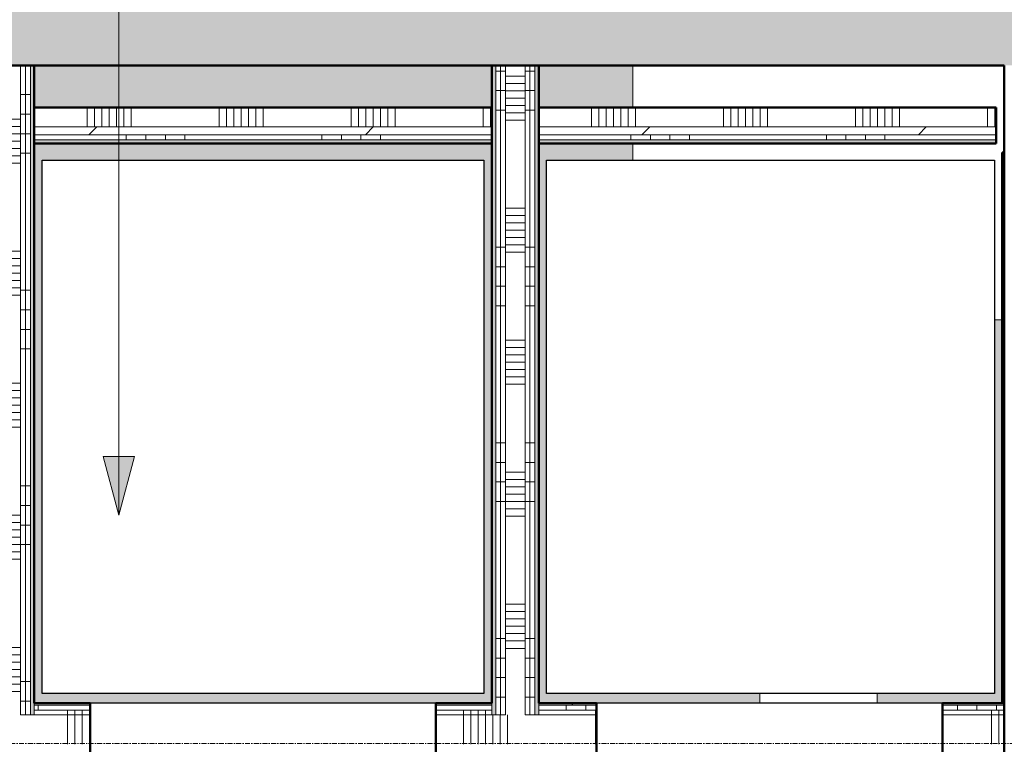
# Model space of a CAD drawing. Header units: millimetres. Extents: x 3625 to 132892, y -52547 to 67182.
# Tile 167 of 256: x 63358 to 65875, y 19326 to 21178. Entities that reach past the tile are written whole.
import ezdxf

# ---------------------------------------------------------------- set-up
doc = ezdxf.new("R2010")
doc.units = ezdxf.units.MM
doc.linetypes.add('stramien', pattern=[22.225, 12.7, -3.175, 3.175, -3.175])
for name, color, linetype, lineweight in [('A-CLNG-IDEN', 6, 'Continuous', 18), ('A-CLNG-SUSP', 5, 'Continuous', 25), ('A-FLOR-OTLN', 6, 'Continuous', 18), ('A-FLOR-PATT', 8, 'Continuous', 18), ('A-WALL', 2, 'Continuous', 25), ('A-WALL-PATT', 2, 'Continuous', 50), ('I-WALL', 2, 'Continuous', 25), ('S-GRID', 1, 'Continuous', 18)]:
    doc.layers.add(name, color=color, linetype=linetype, lineweight=lineweight)
pattern_1 = [(90, (64604.83, 19211.2), (337.5, -2e-12), []), (90, (64586.08, 19211.2), (337.5, -2e-12), []), (90, (64567.33, 19211.2), (337.5, -2e-12), []), (90, (64548.58, 19211.2), (337.5, -2e-12), []), (90, (64529.83, 19211.2), (337.5, -2e-12), []), (90, (64511.08, 19211.2), (337.5, -2e-12), []), (90, (64492.33, 19211.2), (337.5, -2e-12), [])]
pattern_2 = [(3e-13, (64564.83, 20446.2), (3e-12, -500), []), (3e-13, (64564.83, 20496.2), (3e-12, -500), []), (3e-13, (64564.83, 20546.2), (3e-12, -500), []), (3e-13, (64564.83, 20596.2), (3e-12, -500), [])]
pattern_3 = [(2e-13, (63274.83, 20336.2), (1e-12, -500), []), (2e-13, (63274.83, 20386.2), (1e-12, -500), []), (2e-13, (63274.83, 20436.2), (1e-12, -500), []), (2e-13, (63274.83, 20486.2), (1e-12, -500), [])]
pattern_4 = [(45, (28508.64, 0), (-353.5534, 353.5534), [])]

# ---------------------------------------------------------------- blocks, each defined once
blk = doc.blocks.new('3073_04 constructie_abt_export 08-11-2012_rvt-1-Plotview plafond begane grond - 1 op 100')
at = {"layer": 'A-FLOR-PATT'}
h = blk.add_hatch(color=254, dxfattribs=at)
h.paths.add_polyline_path([(52810.5, 2688.2), (53906.6, 2688.2), (53906.6, 2938.2), (54166.6, 2938.2), (54166.1, 4551.5), (53806.6, 4551.5), (53806.6, 4771.9), (54166.6, 4771.9), (54166.1, 6384.9), (53806.6, 6384.9), (53806.6, 6605.2), (54166.6, 6605.2), (54166.1, 8218.2), (53806.6, 8218.2), (53806.6, 8438.5), (54166.6, 8438.5), (54166.1, 10051.5), (53806.6, 10051.5), (53806.6, 10271.9), (54166.6, 10271.9), (54166.1, 11884.9), (53806.6, 11884.9), (53806.6, 12105.2), (54166.6, 12105.2), (54166.1, 13718.2), (53806.6, 13718.2), (53806.6, 13938.5), (54166.6, 13938.5), (54166.1, 15551.5), (53806.6, 15551.5), (53806.6, 15771.9), (54166.6, 15771.9), (54166.1, 17384.9), (53488.9, 17384.9), (53488.9, 10209.2), (53771.6, 10209.2), (53771.6, 10114.2), (53488.9, 10114.2), (53488.9, 6542.5), (53761.6, 6542.5), (53761.6, 6447.5), (53488.9, 6447.5), (53488.9, 3178.2), (50397.1, 3178.2), (50397.1, 3048.5), (50302.1, 3048.5), (50302.1, 3178.2), (38044.6, 3178.2), (38044.6, 13301.2), (43540.4, 13301.2), (43540.4, 13780.7), (43293.6, 13780.7), (43293.6, 13875.7), (43540.4, 13875.7), (43540.4, 14355.2), (43091.6, 14355.2), (43091.6, 14455.2), (43093.3, 14455.2), (43093.3, 17393.2), (43716.6, 17393.2), (43716.6, 17395.2), (38247.1, 17395.2), (38247.1, 17393.2), (42946.6, 17393.2), (42946.6, 17389.9), (43086.6, 17389.9), (43086.6, 14095.2), (43091.6, 14095.2), (43091.6, 14105.2), (43293.6, 14105.2), (43293.6, 14095.2), (43283.6, 14095.2), (43283.6, 13561.2), (43293.6, 13561.2), (43293.6, 13551.2), (38047.1, 13551.2), (38047.1, 17395.2), (37616.6, 17395.2), (37616.6, 17322.2), (37766.6, 17322.2), (37766.6, 2928.2), (37626.9, 2927.8), (37626.9, 2688.2), (39240.3, 2688.2), (39240.3, 3038.5), (39460.3, 3038.5), (39460.3, 2688.2), (41073.6, 2688.2), (41073.6, 3038.5), (41293.6, 3038.5), (41293.6, 2688.2), (42906.9, 2688.2), (42906.9, 3038.5), (43126.9, 3038.5), (43126.9, 2688.2), (44740.3, 2688.2), (44740.3, 3038.5), (44960.3, 3038.5), (44960.3, 2688.2), (46573.6, 2688.2), (46573.6, 3038.5), (46793.6, 3038.5), (46793.6, 2688.2), (48406.9, 2688.2), (48406.9, 3038.5), (48626.9, 3038.5), (48626.9, 2688.2), (50249.6, 2688.2), (50249.6, 3028.2), (50449.6, 3028.2), (50449.6, 2688.2), (52073.2, 2688.2), (52073.6, 3038.5), (52293.2, 3038.5), (52293.6, 2688.2), (52444.7, 2688.2)], flags=0)
h.paths.add_polyline_path([(53916.6, 2688.2), (53916.6, 2688.2), (53916.6, 2846.2)], flags=0)
h.paths.add_polyline_path([(52083.6, 2688.2), (52083.6, 3028.2), (52083.2, 3028.5), (52083.2, 2688.2)], flags=0)
h.paths.add_polyline_path([(48616.9, 2688.2), (48616.6, 3028.5), (48616.6, 3028.1), (48616.6, 2688.2)], flags=0)
h.paths.add_polyline_path([(43116.6, 2688.2), (43116.9, 2688.2), (43116.6, 3028.5), (43116.6, 3028.1), (43116.6, 2828.8)], flags=0)
h.paths.add_polyline_path([(44949.6, 2688.2), (44950.3, 2688.2), (44949.6, 3028.5), (44949.6, 3027.8), (44949.6, 2829.1)], flags=0)
h.paths.add_polyline_path([(39450.3, 2688.2), (39449.6, 3028.5), (39449.6, 3027.8), (39449.6, 2688.2)], flags=0)
h.paths.add_polyline_path([(37726.6, 6384.9), (37726.6, 6605.2), (37616.6, 6605.2), (37616.6, 6595.2), (37716.6, 6595.2), (37716.6, 6395.2), (37616.6, 6395.2), (37616.6, 6384.9), (37716.6, 6384.9)], flags=0)
h.paths.add_polyline_path([(48783.6, 7801.2), (49044.5, 7801.2), (49044.5, 8855.2), (47988.8, 8855.2), (47988.8, 7801.2), (48778.8, 7801.2)], flags=0)
h.paths.add_polyline_path([(43283.6, 7801.2), (43544, 7801.2), (43544, 8855.2), (42488.8, 8855.2), (42488.8, 7801.2), (42749.6, 7801.2)], flags=0)
h.paths.add_polyline_path([(48239.6, 8051.2), (48239.6, 8605.2), (48793.6, 8605.2), (48793.6, 8051.2), (48244.1, 8051.2)], flags=0)
h.paths.add_polyline_path([(42749.6, 8061.2), (42749.6, 8595.2), (43283.6, 8595.2), (43283.6, 8061.2)], flags=0)
h.paths.add_polyline_path([(52710.5, 10211.8), (52713, 10211.8), (52713, 13224), (52710.5, 13224), (52710.5, 10304.2)], flags=0)
h.paths.add_polyline_path([(52810.5, 10211.8), (52810.5, 13224), (52808, 13224), (52808, 10211.8)], flags=0)
h.paths.add_polyline_path([(54166.6, 11894.9), (54166.6, 11895.2), (53966.3, 11894.9)], flags=0)
h.paths.add_polyline_path([(48733.4, 13301.2), (49044, 13301.2), (49044, 14355.2), (48564.1, 14355.2), (48564.1, 14105.2), (48793.6, 14105.2), (48793.6, 13551.2), (48239.6, 13551.2), (48239.6, 13780.7), (47992, 13780.7), (47992, 13301.2), (48249.6, 13301.2)], flags=0)
h.paths.add_polyline_path([(38597.8, 13661.2), (42739.6, 13661.2), (42739.6, 14105.2), (42936.6, 14105.2), (42936.6, 14095.2), (42946.6, 14095.2), (42946.6, 15180.7), (38597.8, 15180.7), (38597.8, 14228.6)], flags=0)
h.paths.add_polyline_path([(38487.8, 13661.2), (38487.8, 15320.7), (38247.1, 15320.7), (38247.1, 13661.2)], flags=0)
h.paths.add_polyline_path([(45815.6, 13778.1), (45814.5, 13780.7), (45715.6, 13780.7), (45715.6, 13778.1)], flags=0)
h.paths.add_polyline_path([(40916.6, 13828.2), (40516.6, 13828.2), (40516.6, 14978.2), (40916.6, 14978.2), (40916.6, 14228.6)], flags=0)
h.paths.add_polyline_path([(48204.6, 13875.7), (48239.6, 13875.7), (48239.6, 14105.2), (48469.1, 14105.2), (48469.1, 14355.2), (47992, 14355.2), (47992, 13875.7), (48174.6, 13875.7)], flags=0)
h.paths.add_polyline_path([(45715.6, 13875.7), (45718.1, 13875.7), (45718.1, 13878.4), (45715.6, 13878.4)], flags=0)
h.paths.add_polyline_path([(45813.1, 15611.4), (45815.6, 15611.4), (45815.6, 17384.9), (45718.1, 17384.9), (45718.1, 17344.9), (45813.1, 17344.9), (45813.1, 15641.2)], flags=0)
h.paths.add_polyline_path([(45718.1, 15612), (45718.1, 15711.7), (45715.6, 15711.7), (45715.6, 15612)], flags=0)
h.paths.add_polyline_path([(37716.6, 15761.2), (37716.6, 15761.9), (37715.9, 15761.2)], flags=0)
h.paths.add_polyline_path([(38042.1, 17384.9), (37766.6, 17384.9), (37767.5, 17394.9), (38042.1, 17394.9)], flags=0)
h.paths.add_polyline_path([(43726.6, 17544.9), (46633.3, 17544.9), (46633.3, 17553.2), (43726.6, 17553.2), (43726.6, 17603.2), (43116.6, 17603.2), (43116.6, 17595.2), (43716.6, 17595.2), (43716.6, 17544.9)], flags=0)
h.paths.add_polyline_path([(53488.9, 17544.9), (53806.6, 17544.9), (53806.6, 17605.2), (54166.6, 17605.2), (54166.1, 19218.2), (53806.6, 19218.2), (53806.6, 19248.2), (53488.9, 19248.2), (53488.9, 17601.2)], flags=0)
h.paths.add_polyline_path([(32417.3, 17595.2), (32417.3, 19211.2), (32116.6, 19211.2), (32116.6, 17595.2), (32342.2, 17595.2)], flags=0)
h.paths.add_polyline_path([(41766.6, 17705.2), (41766.6, 17715.2), (41616.6, 17715.2), (41616.6, 17705.2), (41636.9, 17705.2)], flags=0)
h.paths.add_polyline_path([(41566.6, 17908.2), (41566.1, 19064.9), (41563.1, 19067.4), (41544.6, 19067.8), (41544.6, 19078.2), (41416.6, 19078.2), (41416.6, 17908.2)], flags=0)
h.paths.add_polyline_path([(54001.3, 18172.7), (54000.1, 18172.7), (54001.2, 18476.7), (54073.1, 18476.7), (54072, 18172.7), (54001.4, 18172.7)], flags=0)
h.paths.add_polyline_path([(47989.6, 18801.2), (49044.5, 18801.2), (49044.5, 19248.2), (48793.6, 19248.2), (48793.6, 19051.2), (48239.6, 19052), (48239.6, 19248.2), (47988.8, 19248.2), (47988.8, 18801.2)], flags=0)
h.paths.add_polyline_path([(42729.6, 19041.2), (42916.6, 19041.2), (42916.6, 19051.2), (42739.6, 19051.2), (42739.6, 19605.2), (42916.6, 19605.2), (42916.6, 19615.2), (42729.6, 19615.2), (42729.6, 19051.2)], flags=0)
h.paths.add_polyline_path([(43256.7, 19041.2), (43303.6, 19041.2), (43303.6, 19191.2), (46155.6, 19191.2), (46155.6, 19211.2), (43303.6, 19211.2), (43303.6, 19615.2), (43129.6, 19615.2), (43129.6, 21051.2), (43119.6, 21051.2), (43119.6, 19605.2), (43293.6, 19605.2), (43293.6, 19051.2), (43116.6, 19051.2), (43116.6, 19041.2)], flags=0)
h.paths.add_polyline_path([(24573.6, 19178.2), (24583.6, 19178.2), (24583.6, 19424.2), (24573.6, 19424.2), (24573.6, 19287.4)], flags=0)
h.paths.add_polyline_path([(26616.6, 19178.2), (26616.9, 19178.2), (26616.6, 19178.5)], flags=0)
h.paths.add_polyline_path([(19080.8, 19178.2), (19083.6, 19178.2), (19083.3, 19424.2), (19080.8, 19424.2), (19080.8, 19287.4)], flags=0)
h.paths.add_polyline_path([(13793.6, 19178.2), (13793.6, 19424.2), (13783.6, 19424.2), (13783.6, 19178.2)], flags=0)
h.paths.add_polyline_path([(24793.6, 19178.2), (24793.6, 19424.2), (24783.6, 19424.2), (24783.6, 19178.2)], flags=0)
h.paths.add_polyline_path([(6449.6, 19178.2), (6449.9, 19178.2), (6449.6, 19178.5)], flags=0)
h.paths.add_polyline_path([(15416.6, 19178.2), (15416.6, 19178.2), (15416.6, 19287.4)], flags=0)
h.paths.add_polyline_path([(13573.3, 19178.2), (13583.6, 19178.2), (13583.6, 19528.2), (13783.3, 19528.3), (13783.3, 19538.2), (13583.3, 19538.2), (13583.3, 19424.2), (13573.3, 19424.2), (13573.3, 19287.4)], flags=0)
h.paths.add_polyline_path([(31906.6, 19178.2), (31916.6, 19178.2), (31916.6, 21106.2), (31906.6, 21106.2), (31906.6, 19184.1)], flags=0)
h.paths.add_polyline_path([(9916.6, 19178.2), (9916.6, 19178.2), (9916.6, 19287.4)], flags=0)
h.paths.add_polyline_path([(11949.6, 19178.2), (11949.9, 19178.2), (11949.6, 19178.5)], flags=0)
h.paths.add_polyline_path([(37366.2, 19211.2), (37366.6, 19211.2), (37366.2, 19216.2)], flags=0)
h.paths.add_polyline_path([(46315.6, 19408.2), (46320.6, 19408.2), (46320.6, 23791.2), (46315.6, 23791.2), (46315.6, 19460.8)], flags=0)
h.paths.add_polyline_path([(46305.6, 19248.2), (46315.6, 19248.2), (46315.6, 19408.2), (46305.6, 19408.2), (46305.6, 19258.2)], flags=0)
h.paths.add_polyline_path([(53806.6, 19408.2), (53806.6, 19438.5), (54166.6, 19438.5), (54166.1, 21051.5), (53806.6, 21051.5), (53806.6, 21271.9), (54166.6, 21271.9), (54166.1, 22884.9), (53806.6, 22884.9), (53806.6, 23105.2), (54166.6, 23105.2), (54166.1, 24718.2), (53806.6, 24718.2), (53806.6, 24938.5), (54166.6, 24938.5), (54166.1, 26551.5), (53806.6, 26551.5), (53806.6, 26614.2), (53488.9, 26614.2), (53488.9, 19408.2), (53681.7, 19408.2)], flags=0)
h.paths.add_polyline_path([(49044.5, 19408.2), (49044.5, 19855.2), (47988.8, 19855.2), (47988.8, 19408.2), (48239.6, 19408.2), (48239.6, 19605.2), (48793.6, 19604.2), (48793.6, 19408.2)], flags=0)
h.paths.add_polyline_path([(37341.2, 19431.2), (37361.2, 19431.2), (37361.2, 20411.2), (37341.2, 20411.2), (37341.2, 19456.2), (37041.6, 19456.2), (37041.6, 19431.2), (37208.2, 19431.2)], flags=0)
h.paths.add_polyline_path([(36324.2, 19431.2), (36741.6, 19431.2), (36741.6, 19456.2), (36196.2, 19456.2), (36196.2, 20819.2), (36416.6, 20819.2), (36416.6, 20861.2), (36176.2, 20861.2), (36176.2, 19431.2), (36196.2, 19431.2)], flags=0)
h.paths.add_polyline_path([(36056.2, 19431.2), (36056.2, 20861.2), (34886.2, 20861.2), (34886.2, 19431.2), (36053.4, 19431.2)], flags=0)
h.paths.add_polyline_path([(34741.2, 19431.2), (34766.2, 19431.2), (34766.2, 21056.2), (32292.8, 21056.2), (32292.8, 19431.2), (34507.1, 19431.2)], flags=0)
h.paths.add_polyline_path([(32200.3, 19431.2), (32200.3, 21061.2), (32116.6, 21061.2), (32116.6, 19431.2)], flags=0)
h.paths.add_polyline_path([(33888.6, 19456.2), (33528.5, 19456.2), (33528.5, 20244.7), (34741.2, 20244.7), (34741.2, 19456.2), (34301.2, 19456.2)], flags=0)
h.paths.add_polyline_path([(35125.6, 19456.2), (34906.2, 19456.2), (34906.2, 20819.2), (36036.2, 20819.2), (36036.2, 19456.2), (35706.8, 19456.2)], flags=0)
h.paths.add_polyline_path([(32311.2, 19456.2), (32311.2, 20244.7), (33523.8, 20244.7), (33523.8, 19456.2), (32651.5, 19456.2)], flags=0)
h.paths.add_polyline_path([(24583.6, 19528.2), (24783.5, 19528.2), (24783.5, 19538.2), (24583.6, 19538.2), (24583.6, 19537)], flags=0)
h.paths.add_polyline_path([(4376.6, 19528.2), (4626.6, 19528.2), (4627.5, 19578.2), (28267.5, 19578.2), (28267.5, 23791.2), (28263.3, 23791.2), (28263.3, 21111.6), (27821.9, 21111.6), (27821.9, 19698.2), (5044.6, 19698.2), (5044.6, 35438.2), (9969.1, 35438.2), (9969.1, 35618.2), (9906.6, 35618.2), (9906.6, 35968.2), (8293.3, 35968.2), (8293.3, 35618.2), (8073.3, 35618.2), (8073.3, 35968.2), (6459.9, 35968.2), (6459.9, 35618.2), (6239.9, 35618.2), (6239.9, 35968.2), (4616.6, 35968.2), (4616.6, 35728.2), (4376.6, 35728.2), (4376.6, 34104.9), (4726.6, 34104.9), (4726.6, 33884.9), (4376.6, 33884.8), (4376.6, 32271.5), (4726.6, 32271.5), (4726.6, 32051.5), (4376.6, 32051.5), (4376.6, 30438.2), (4726.6, 30438.2), (4726.6, 30218.2), (4376.6, 30218.2), (4376.6, 28604.9), (4726.6, 28604.9), (4726.6, 28384.9), (4376.6, 28384.8), (4376.6, 26771.5), (4726.6, 26771.5), (4726.6, 26551.5), (4376.6, 26551.5), (4376.6, 24938.2), (4726.6, 24938.2), (4726.6, 24718.2), (4376.6, 24718.2), (4376.6, 23104.9), (4726.6, 23104.9), (4726.6, 22884.9), (4376.6, 22884.8), (4376.6, 21271.5), (4726.6, 21271.5), (4726.6, 21051.5), (4376.6, 21051.5), (4376.6, 19709)], flags=0)
h.paths.add_polyline_path([(41416.6, 19578.2), (41566.6, 19578.2), (41565.5, 20734.4), (41416.6, 20734.4), (41416.6, 19709)], flags=0)
h.paths.add_polyline_path([(34741.2, 20247.7), (33528.5, 20247.7), (33528.5, 21036.2), (34741.2, 21036.2), (34741.2, 20422.5)], flags=0)
h.paths.add_polyline_path([(32970.4, 20247.7), (32311.2, 20247.7), (32311.2, 21036.2), (33523.8, 21036.2), (33523.8, 20247.7)], flags=0)
h.paths.add_polyline_path([(36176.2, 20953.7), (36416.6, 20953.7), (36416.6, 21061.2), (36176.2, 21061.2), (36176.2, 20973.7)], flags=0)
h.paths.add_polyline_path([(36056.2, 20953.7), (36056.2, 21061.2), (34886.2, 21061.2), (34886.2, 20953.7), (36036.2, 20953.7)], flags=0)
h.paths.add_polyline_path([(46165.6, 21061.2), (46165.6, 21066.2), (43716.6, 21066.2), (43716.6, 21061.2), (46165.4, 21061.2)], flags=0)
h.paths.add_polyline_path([(31626.6, 21116.2), (31636.6, 21116.2), (31636.6, 21588.8), (31629.6, 21588.8), (31629.6, 23252.8), (31636.6, 23252.8), (31636.6, 23681.2), (31626.6, 23681.2), (31626.6, 21586)], flags=0)
h.paths.add_polyline_path([(45022.2, 21206.2), (46100.6, 21206.2), (46100.6, 21211.2), (43716.6, 21211.2), (43716.6, 21206.2), (43891.6, 21206.2)], flags=0)
h.paths.add_polyline_path([(31757.2, 21216.2), (31916.6, 21216.2), (31916.6, 23681.2), (31736.6, 23681.2), (31736.6, 23252.8), (31743.6, 23252.8), (31743.6, 21588.8), (31736.6, 21588.8), (31736.6, 21216.2), (31743.6, 21216.2)], flags=0)
h.paths.add_polyline_path([(33096.6, 21261.2), (33096.6, 23581.2), (32116.6, 23581.2), (32116.6, 21261.2), (32651.5, 21261.2)], flags=0)
h.paths.add_polyline_path([(54166.6, 22894.9), (54166.6, 22895.2), (53966.3, 22894.9)], flags=0)
h.paths.add_polyline_path([(43785.1, 23631.2), (46100.6, 23631.2), (46100.6, 23641.2), (43716.6, 23641.2), (43716.6, 23631.2)], flags=0)
h.paths.add_polyline_path([(32544.6, 24301.2), (32543.6, 25355.2), (31488.9, 25355.2), (31488.9, 24301.2), (32032.9, 24301.2)], flags=0)
h.paths.add_polyline_path([(26466.1, 24301.2), (27044.5, 24301.2), (27044.5, 25355.2), (26564.1, 25355.2), (26564.1, 25105.2), (26793.6, 25105.2), (26793.6, 24551.2), (26239.6, 24551.2), (26239.6, 25105.2), (26469.1, 25105.2), (26469.1, 25355.2), (25988.8, 25355.2), (25988.8, 24875.4), (26204.6, 24875.4), (26204.6, 24780.4), (25988.8, 24780.4), (25988.8, 24301.2)], flags=0)
h.paths.add_polyline_path([(21544.5, 24301.2), (21544.5, 25355.2), (20490.4, 25354.4), (20490.4, 24301.2), (21517.8, 24301.2)], flags=0)
h.paths.add_polyline_path([(14989, 24301.2), (16044.7, 24301.2), (16044.7, 25355.2), (14989, 25355.2), (14989, 24346.3)], flags=0)
h.paths.add_polyline_path([(10544.5, 24301.2), (10544.5, 25355.2), (9488.8, 25355.2), (9488.8, 24301.2)], flags=0)
h.paths.add_polyline_path([(42548.1, 24301.2), (43544.6, 24301.2), (43544.6, 25355.2), (42488.9, 25355.2), (42488.9, 24301.2)], flags=0)
h.paths.add_polyline_path([(38044.6, 24301.2), (38044.6, 25355.2), (36988.9, 25355.2), (36988.9, 24301.2), (37599.8, 24301.2)], flags=0)
h.paths.add_polyline_path([(47988.8, 24301.2), (49044.5, 24301.2), (49044.5, 25355.2), (47988.8, 25355.2), (47988.8, 24346.3)], flags=0)
h.paths.add_polyline_path([(48733.4, 24551.2), (48239.6, 24551.2), (48239.6, 25105.2), (48793.6, 25105.2), (48793.6, 24551.2), (48756.2, 24551.2)], flags=0)
h.paths.add_polyline_path([(43283.4, 24551.2), (42739.6, 24551.2), (42739.6, 25105.2), (43293.6, 25105.2), (43293.6, 24551.2), (43283.6, 24551.2)], flags=0)
h.paths.add_polyline_path([(37783.6, 24551.2), (37239.6, 24551.2), (37239.6, 25105.2), (37793.6, 25105.2), (37793.6, 24551.2), (37788.7, 24551.2)], flags=0)
h.paths.add_polyline_path([(31749.6, 24551.2), (31739.6, 24551.2), (31739.6, 25105.2), (32293.6, 25105.2), (32293.6, 24551.2), (32283.4, 24551.2)], flags=0)
h.paths.add_polyline_path([(20757.3, 24551.2), (20739.6, 24551.2), (20739.6, 25105.2), (21293.6, 25105.2), (21293.6, 24551.2), (20779.1, 24551.2)], flags=0)
h.paths.add_polyline_path([(15249.6, 24551.2), (15239.6, 24551.2), (15239.6, 25105.2), (15793.6, 25105.2), (15793.6, 24551.2), (15466.6, 24551.2)], flags=0)
h.paths.add_polyline_path([(9739.6, 24551.2), (9739.6, 25105.2), (10293.6, 25104.2), (10293.6, 24551.2), (9749.6, 24551.2)], flags=0)
h.paths.add_polyline_path([(4716.6, 24728.2), (4716.6, 24728.2), (4516.6, 24728.2)], flags=0)
h.paths.add_polyline_path([(53488.9, 26709.2), (53806.6, 26709.2), (53806.6, 26771.9), (54166.6, 26771.9), (54166.1, 28384.9), (53806.6, 28384.9), (53806.6, 28605.2), (54166.6, 28605.2), (54166.1, 30218.2), (53806.6, 30218.2), (53806.6, 30280.9), (53488.9, 30280.9), (53488.9, 28542.5), (53771.6, 28542.5), (53771.6, 28447.5), (53488.9, 28447.5), (53488.9, 27718.8)], flags=0)
h.paths.add_polyline_path([(15466.6, 26711.5), (15465.9, 28444.5), (10066.7, 28444.2), (10066.7, 26711.5), (15465.9, 26711.5)], flags=0)
h.paths.add_polyline_path([(14889, 26712.2), (10067.9, 26712.2), (10067.9, 28444.2), (15465.9, 28443.2), (15465.9, 26712.2), (15202.4, 26712.2)], flags=0)
h.paths.add_polyline_path([(4716.6, 26761.2), (4716.6, 26761.5), (4716.3, 26761.2)], flags=0)
h.paths.add_polyline_path([(4716.6, 28394.9), (4716.6, 28395.2), (4516.6, 28394.9)], flags=0)
h.paths.add_polyline_path([(43293.6, 29801.2), (43543.9, 29801.2), (43543.9, 30855.2), (42488.8, 30855.2), (42489.6, 29801.2), (43283.6, 29801.2)], flags=0)
h.paths.add_polyline_path([(47988.8, 29801.2), (49043.9, 29801.2), (49043.9, 30855.2), (47988.8, 30855.2), (47988.8, 29826.7)], flags=0)
h.paths.add_polyline_path([(15239.6, 29801.2), (16044.4, 29801.2), (16044.4, 30855.2), (14988.8, 30855.2), (14989.6, 29801.2)], flags=0)
h.paths.add_polyline_path([(10543.6, 29801.2), (10544.5, 29801.2), (10544.5, 30855.2), (9488.8, 30855.2), (9489.6, 29801.2), (10506.2, 29801.2)], flags=0)
h.paths.add_polyline_path([(39877.4, 29801.2), (39877.4, 32113.9), (39456.9, 32113.9), (39456.9, 30041.2), (37785.3, 30041.2), (37785.3, 30051.2), (37244.3, 30051.2), (37244.3, 30605.2), (37793.6, 30605.2), (37793.6, 30261.2), (37805.3, 30261.2), (37805.3, 30615.5), (37705.8, 30615.5), (37705.8, 30750.7), (37330.8, 30750.7), (37330.8, 30615.5), (37231.3, 30615.5), (37231.3, 30041.2), (31749.6, 30041.2), (31749.6, 30595.2), (31729.6, 30595.2), (31729.6, 30615.2), (31916.6, 30615.2), (31916.6, 31508.2), (22949.6, 31508.2), (22949.6, 31495.2), (22959.6, 31495.2), (22959.6, 30261.2), (26229.6, 30261.2), (26229.6, 30041.2), (23199.6, 30041.2), (23199.6, 29846), (22999.6, 29846), (22999, 30041.2), (22949.6, 30041.2), (22949.6, 29801.2), (39554.9, 29801.2)], flags=0)
h.paths.add_polyline_path([(22749.6, 29801.2), (22749.6, 30328.2), (22741.6, 30328.2), (22741.6, 30039.2), (21288.6, 30039.2), (21288.6, 30051.2), (20744.6, 30051.2), (20744.6, 30039.2), (19291.6, 30039.2), (19291.6, 30328.2), (19283.6, 30328.2), (19283.6, 29801.2), (22749.6, 29801.2)], flags=0)
h.paths.add_polyline_path([(18655.6, 29801.2), (19083.6, 29801.2), (19083.6, 35968.2), (17459.9, 35968.2), (17459.9, 35618.2), (17239.9, 35618.2), (17239.9, 35968.2), (15626.6, 35968.2), (15626.6, 35618.2), (15406.6, 35618.2), (15406.6, 35968.2), (13783.6, 35968.2), (13783.6, 35628.2), (13583.6, 35628.2), (13583.6, 35968.2), (11959.9, 35968.2), (11959.9, 35618.2), (11897.4, 35618.2), (11897.4, 35438.2), (13635.8, 35438.2), (13635.8, 35618.2), (13730.8, 35618.2), (13730.8, 35438.2), (18655.6, 35438.2), (18655.6, 29965.1)], flags=0)
h.paths.add_polyline_path([(18833.6, 29846), (18833.6, 30046), (19033.6, 30046), (19033.6, 29846)], flags=0)
h.paths.add_polyline_path([(27860.8, 30041.2), (26803.6, 30041.2), (26803.6, 30261.2), (31729.6, 30261.2), (31729.6, 30041.2), (27888.2, 30041.2)], flags=0)
h.paths.add_polyline_path([(48783.6, 30051.2), (48239.6, 30051.2), (48239.6, 30605.2), (48793.6, 30605.2), (48792.6, 30051.2)], flags=0)
h.paths.add_polyline_path([(42739.6, 30051.2), (42739.6, 30605.2), (43293.6, 30605.2), (43292.8, 30051.2), (42749.6, 30051.2)], flags=0)
h.paths.add_polyline_path([(26783.4, 30051.2), (26239.6, 30051.2), (26239.6, 30605.2), (26793.6, 30605.2), (26793.6, 30051.2), (26783.6, 30051.2)], flags=0)
h.paths.add_polyline_path([(15239.6, 30051.2), (15239.6, 30605.2), (15793.6, 30605.2), (15793.6, 30051.2), (15249.6, 30051.2)], flags=0)
h.paths.add_polyline_path([(10283.4, 30051.2), (9739.6, 30052), (9739.6, 30605.2), (10293.6, 30604.2), (10293.6, 30051.2), (10283.6, 30051.2)], flags=0)
h.paths.add_polyline_path([(39236.9, 30261.2), (39236.9, 30750.7), (39105.1, 30750.7), (39105.1, 30261.2), (39205.3, 30261.2)], flags=0)
h.paths.add_polyline_path([(33900.6, 30261.2), (33900.6, 30750.7), (33599.6, 30750.7), (33599.6, 30261.2), (33888.6, 30261.2)], flags=0)
h.paths.add_polyline_path([(53806.6, 30375.9), (53806.6, 30438.5), (54166.6, 30438.5), (54166.1, 32051.5), (53806.6, 32051.5), (53806.6, 32271.9), (54166.6, 32271.9), (54166.1, 33884.9), (53806.6, 33884.9), (53806.6, 34105.2), (54166.6, 34105.2), (54166.2, 35718.2), (53906.3, 35718.2), (53906.3, 35728.2), (52293.3, 35728.2), (52293.3, 35618.2), (52073.3, 35618.2), (52073.3, 35728.2), (50449.6, 35728.2), (50449.6, 35628.2), (50249.6, 35628.2), (50249.6, 35728.2), (48626.6, 35728.2), (48626.6, 35618.2), (48406.6, 35618.2), (48406.6, 35728.2), (46793.3, 35728.2), (46793.3, 35618.2), (46573.3, 35618.2), (46573.3, 35728.2), (44959.9, 35728.2), (44959.9, 35618.2), (44739.9, 35618.2), (44739.9, 35728.2), (43126.6, 35728.2), (43126.6, 35618.2), (43064.1, 35618.2), (43064.1, 35438.2), (53488.9, 35438.2), (53488.9, 30375.9), (53771.6, 30375.9)], flags=0)
h.paths.add_polyline_path([(32226.1, 30595.2), (32226.1, 30750.7), (32116.6, 30750.7), (32116.6, 30595.2), (32123.6, 30595.2)], flags=0)
h.paths.add_polyline_path([(32123.6, 30850.2), (32123.6, 30860.7), (32116.6, 30860.7), (32116.6, 30850.2)], flags=0)
h.paths.add_polyline_path([(28001.5, 31708.2), (31916.6, 31708.2), (31916.6, 35728.2), (30283.6, 35728.2), (30283.6, 35628.2), (30083.6, 35628.2), (30083.6, 35728.2), (28449.6, 35728.2), (28449.6, 31708.7), (28379.6, 31708.7), (28379.6, 35628.2), (28353.6, 35628.2), (28353.6, 31708.7), (28283.6, 31708.7), (28283.6, 35628.2), (28249.6, 35628.2), (28249.6, 35728.2), (26616.6, 35728.2), (26616.6, 35628.2), (26416.6, 35628.2), (26416.6, 35728.2), (24783.6, 35728.2), (24782.9, 34592.2), (24683.6, 34592.2), (24683.6, 34578.2), (24783.6, 34577.9), (24783.6, 31708.2), (26513.5, 31708.2)], flags=0)
h.paths.add_polyline_path([(22977.2, 31708.2), (24583.6, 31708.2), (24583.3, 34377.9), (22949.6, 34377.9), (22949.6, 31708.2)], flags=0)
h.paths.add_polyline_path([(39491.9, 32208.9), (39877.4, 32208.9), (39877.4, 35438.2), (42969.1, 35438.2), (42969.1, 35618.2), (42906.6, 35618.2), (42906.6, 35728.2), (41283.6, 35728.2), (41283.6, 35628.2), (39460.4, 35628.2), (39460.4, 35618.2), (39456.9, 35618.2), (39456.9, 32208.9)], flags=0)
h.paths.add_polyline_path([(32123.6, 32505.7), (32128.6, 32505.7), (32128.6, 35628.2), (32116.6, 35628.2), (32116.6, 32505.7), (32118, 32505.7)], flags=0)
h.paths.add_polyline_path([(34570.3, 32505.7), (34570.3, 32612), (33640.3, 32612), (33640.3, 32505.7), (34507.1, 32505.7)], flags=0)
h.paths.add_polyline_path([(35740.3, 32505.7), (36670.3, 32505.7), (36670.3, 32612), (35740.3, 32612), (35740.3, 32538)], flags=0)
h.paths.add_polyline_path([(35434.9, 32505.7), (35620.3, 32505.7), (35620.3, 32612), (34690.3, 32612), (34690.3, 32505.7), (35125.6, 32505.7)], flags=0)
h.paths.add_polyline_path([(36981.2, 32505.7), (37720.3, 32505.7), (37720.3, 32612), (36790.3, 32612), (36790.3, 32505.7)], flags=0)
h.paths.add_polyline_path([(33640.3, 32704.5), (34570.3, 32704.5), (34570.3, 34104.5), (33640.3, 34104.5), (33640.3, 32777.7)], flags=0)
h.paths.add_polyline_path([(35434.9, 32704.5), (35620.3, 32704.5), (35620.3, 34104.5), (34690.3, 34104.5), (34690.3, 32704.5), (35125.6, 32704.5)], flags=0)
h.paths.add_polyline_path([(36650.3, 32704.5), (36670.3, 32704.5), (36670.3, 34104.5), (35740.3, 34104.5), (35740.3, 32704.5), (36362.7, 32704.5)], flags=0)
h.paths.add_polyline_path([(36810.3, 32704.5), (37720.3, 32704.5), (37720.3, 34104.5), (36790.3, 34104.5), (36790.3, 32704.5)], flags=0)
h.paths.add_polyline_path([(34710.3, 32724.5), (34710.3, 34084.5), (35600.3, 34084.5), (35600.3, 32724.5), (34816.4, 32724.5)], flags=0)
h.paths.add_polyline_path([(34507.1, 32724.5), (33660.3, 32724.5), (33660.3, 34084.5), (34550.3, 34084.5), (34550.3, 32724.5)], flags=0)
h.paths.add_polyline_path([(36810.3, 32724.5), (36810.3, 34084.5), (37700.3, 34083.7), (37700.3, 32724.5), (36981.2, 32724.5)], flags=0)
h.paths.add_polyline_path([(36650.3, 32724.5), (35760.3, 32724.5), (35760.3, 34084.5), (36650.3, 34084.5), (36650.3, 32777.7)], flags=0)
h.paths.add_polyline_path([(54166.6, 33894.9), (54166.6, 33895.2), (53966.3, 33894.9)], flags=0)
h.paths.add_polyline_path([(23008, 34592.2), (24573.6, 34592.2), (24573.6, 35728.2), (22959.6, 35728.2), (22959.6, 34592.2), (22961.3, 34592.2)], flags=0)
h.paths.add_polyline_path([(10126.6, 35438.2), (11802.4, 35438.2), (11802.4, 35618.2), (11739.9, 35618.2), (11739.9, 35968.2), (10126.6, 35968.2), (10126.6, 35618.2), (10064.1, 35618.2), (10064.1, 35438.2), (10116.6, 35438.2)], flags=0)
h.paths.add_polyline_path([(52083.3, 35628.2), (52083.6, 35628.2), (52083.3, 35728.2)], flags=0)
h.paths.add_polyline_path([(44949.6, 35628.2), (44949.9, 35628.2), (44949.6, 35628.5)], flags=0)
h.paths.add_polyline_path([(17449.6, 35628.2), (17449.9, 35628.2), (17449.6, 35628.5)], flags=0)
h.paths.add_polyline_path([(8083.3, 35628.2), (8083.6, 35628.2), (8083.3, 35828.2)], flags=0)
at = {"layer": 'A-WALL-PATT', "lineweight": 25}
blk.add_hatch(color=250, dxfattribs=at).paths.add_polyline_path([(43166.6, 21061.2), (43516.6, 21061.2), (43516.6, 21261.2), (33296.6, 21261.2), (33296.6, 21061.2), (42548.1, 21061.2)], flags=0)
at = {"layer": 'A-FLOR-OTLN', "color": 7}
for p, q in [((36416.6, 21061.2), (36416.6, 20953.7)), ((36416.6, 20861.2), (36416.6, 20819.2)), ((37341.2, 20411.2), (37361.2, 20411.2)), ((36741.6, 19456.2), (36741.6, 19431.2)), ((37041.6, 19431.2), (37041.6, 19456.2))]:
    blk.add_line(p, q, dxfattribs=at)
at = {"layer": 'A-WALL', "color": 50, "lineweight": 50}
for p, q in [((37366.6, 21061.2), (33296.6, 21061.2)), ((37366.6, 17595.2), (37366.6, 21061.2))]:
    blk.add_line(p, q, dxfattribs=at)

msp = doc.modelspace()

# ---------------------------------------------------------------- hatches: boundary and pattern name
at = {"layer": 'A-CLNG-IDEN'}
msp.add_hatch(color=256, dxfattribs=at).paths.add_polyline_path([(63610.8, 19912), (63651, 20062), (63570.6, 20062)], flags=0)
at = {"layer": 'A-WALL-PATT', "lineweight": 18}
h = msp.add_hatch(dxfattribs=at)
h.set_pattern_fill('FP_141', color=256, angle=90, style=0, pattern_type=2)
h.set_pattern_definition([(2e-13, (63274.83, 20136.2), (9e-13, -337.5), []), (2e-13, (63274.83, 20154.95), (9e-13, -337.5), []), (2e-13, (63274.83, 20173.7), (9e-13, -337.5), []), (2e-13, (63274.83, 20192.45), (9e-13, -337.5), []), (2e-13, (63274.83, 20211.2), (9e-13, -337.5), []), (2e-13, (63274.83, 20229.95), (9e-13, -337.5), []), (2e-13, (63274.83, 20248.7), (9e-13, -337.5), [])])
h.paths.add_polyline_path([(63359.8, 19211.2), (63359.8, 21061.2), (63309.8, 21061.2), (63309.8, 19211.2), (63325, 19211.2)], flags=0)
h = msp.add_hatch(dxfattribs=at)
h.set_pattern_fill('FP_140', color=256, angle=90, style=0, pattern_type=2)
h.set_pattern_definition(pattern_3)
h.paths.add_polyline_path([(63372.3, 19211.2), (63372.3, 19241.2), (63359.8, 19241.2), (63359.8, 19211.2)], flags=0)
h.paths.add_polyline_path([(63359.8, 19401.2), (63372.3, 19401.2), (63372.3, 21061.2), (63359.8, 21061.2), (63359.8, 19498.2)], flags=0)
h = msp.add_hatch(dxfattribs=at)
h.set_pattern_fill('FP_140', color=256, angle=90, style=0, pattern_type=2)
h.set_pattern_definition(pattern_3)
h.paths.add_polyline_path([(63372.3, 19211.2), (63384.8, 19211.2), (63384.8, 19228.7), (63372.3, 19228.7)], flags=0)
h.paths.add_polyline_path([(63384.8, 19401.2), (63384.8, 21061.2), (63372.3, 21061.2), (63372.3, 19401.2)], flags=0)
at = {"layer": 'A-WALL-PATT', "lineweight": 5}
h = msp.add_hatch(color=256, dxfattribs=at)
h.paths.add_polyline_path([(63394.8, 19211.2), (63394.8, 19216.2), (63384.8, 19216.2), (63384.8, 19211.2)], flags=0)
h.paths.add_polyline_path([(63394.8, 19401.2), (63394.8, 21061.2), (63384.8, 21061.2), (63384.8, 19401.2)], flags=0)
at = {"layer": 'A-WALL-PATT', "lineweight": 25}
msp.add_hatch(color=256, dxfattribs=at).paths.add_polyline_path([(64564.8, 19401.2), (64574.8, 19401.2), (64574.8, 21061.2), (64564.8, 21061.2), (64564.8, 19413.7)], flags=0)
at = {"layer": 'A-WALL-PATT', "lineweight": 18}
h = msp.add_hatch(dxfattribs=at)
h.set_pattern_fill('FP_138', color=256, angle=90, style=0, pattern_type=2)
h.set_pattern_definition(pattern_2)
h.paths.add_polyline_path([(64574.8, 19401.2), (64587.3, 19401.2), (64587.3, 21061.2), (64574.8, 21061.2), (64574.8, 19431.2)], flags=0)
h = msp.add_hatch(dxfattribs=at)
h.set_pattern_fill('FP_138', color=256, angle=90, style=0, pattern_type=2)
h.set_pattern_definition(pattern_2)
h.paths.add_polyline_path([(64587.3, 19401.2), (64599.8, 19401.2), (64599.8, 21061.2), (64587.3, 21061.2), (64587.3, 19431.2)], flags=0)
h = msp.add_hatch(dxfattribs=at)
h.set_pattern_fill('FP_139', color=256, angle=90, style=0, pattern_type=2)
h.set_pattern_definition([(3e-13, (64564.83, 20246.2), (2e-12, -337.5), []), (3e-13, (64564.83, 20264.95), (2e-12, -337.5), []), (3e-13, (64564.83, 20283.7), (2e-12, -337.5), []), (3e-13, (64564.83, 20302.45), (2e-12, -337.5), []), (3e-13, (64564.83, 20321.2), (2e-12, -337.5), []), (3e-13, (64564.83, 20339.95), (2e-12, -337.5), []), (3e-13, (64564.83, 20358.7), (2e-12, -337.5), [])])
h.paths.add_polyline_path([(64649.8, 19401.2), (64649.8, 21061.2), (64599.8, 21061.2), (64599.8, 19401.2)], flags=0)
h = msp.add_hatch(dxfattribs=at)
h.set_pattern_fill('FP_138', color=256, angle=90, style=0, pattern_type=2)
h.set_pattern_definition(pattern_2)
h.paths.add_polyline_path([(64649.8, 19401.2), (64662.3, 19401.2), (64662.3, 21061.2), (64649.8, 21061.2), (64649.8, 19431.2)], flags=0)
h = msp.add_hatch(dxfattribs=at)
h.set_pattern_fill('FP_138', color=256, angle=90, style=0, pattern_type=2)
h.set_pattern_definition(pattern_2)
h.paths.add_polyline_path([(64674.8, 19401.2), (64674.8, 21061.2), (64662.3, 21061.2), (64662.3, 19401.2)], flags=0)
at = {"layer": 'A-WALL-PATT', "lineweight": 5}
for points in [[(64674.8, 19401.2), (64684.8, 19401.2), (64684.8, 21061.2), (64674.8, 21061.2), (64674.8, 19431.2)], [(64564.8, 20861.2), (64564.8, 20871.2), (63394.8, 20871.2), (63394.8, 20861.2), (63634.3, 20861.2)], [(65854.8, 20861.2), (65854.8, 20871.2), (64684.8, 20871.2), (64684.8, 20861.2), (64871.3, 20861.2)]]:
    msp.add_hatch(color=256, dxfattribs=at).paths.add_polyline_path(points, flags=0)
at = {"layer": 'A-WALL-PATT', "lineweight": 18}
h = msp.add_hatch(dxfattribs=at)
h.set_pattern_fill('FP_430', color=256, angle=270, style=0, pattern_type=2)
h.set_pattern_definition([(90, (63979.83, 20861.2), (337.5, -1e-12), []), (90, (63961.08, 20861.2), (337.5, -1e-12), []), (90, (63942.33, 20861.2), (337.5, -1e-12), []), (90, (63923.58, 20861.2), (337.5, -1e-12), []), (90, (63904.83, 20861.2), (337.5, -1e-12), []), (90, (63886.08, 20861.2), (337.5, -1e-12), []), (90, (63867.33, 20861.2), (337.5, -1e-12), [])])
h.paths.add_polyline_path([(64564.8, 20903.7), (64564.8, 20953.7), (63394.8, 20953.7), (63394.8, 20903.7), (63634.3, 20903.7)], flags=0)
h = msp.add_hatch(dxfattribs=at)
h.set_pattern_fill('FP_432', color=256, angle=270, style=0, pattern_type=2)
h.set_pattern_definition([(90, (65269.83, 20861.2), (337.5, -1e-12), []), (90, (65251.08, 20861.2), (337.5, -1e-12), []), (90, (65232.33, 20861.2), (337.5, -1e-12), []), (90, (65213.58, 20861.2), (337.5, -1e-12), []), (90, (65194.83, 20861.2), (337.5, -1e-12), []), (90, (65176.08, 20861.2), (337.5, -1e-12), []), (90, (65157.33, 20861.2), (337.5, -1e-12), [])])
h.paths.add_polyline_path([(65854.8, 20903.7), (65854.8, 20953.7), (64684.8, 20953.7), (64684.8, 20903.7), (64871.3, 20903.7)], flags=0)
h = msp.add_hatch(dxfattribs=at)
h.set_pattern_fill('FP_101', color=256, style=0, pattern_type=2)
h.set_pattern_definition(pattern_4)
h.paths.add_polyline_path([(64564.8, 20883.7), (64564.8, 20903.7), (63394.8, 20903.7), (63394.8, 20883.7), (63634.3, 20883.7)], flags=0)
h = msp.add_hatch(dxfattribs=at)
h.set_pattern_fill('FP_101', color=256, style=0, pattern_type=2)
h.set_pattern_definition(pattern_4)
h.paths.add_polyline_path([(65854.8, 20883.7), (65854.8, 20903.7), (64684.8, 20903.7), (64684.8, 20883.7), (64871.3, 20883.7)], flags=0)
h = msp.add_hatch(dxfattribs=at)
h.set_pattern_fill('FP_431', color=256, angle=270, style=0, pattern_type=2)
h.set_pattern_definition([(90, (63779.83, 20861.2), (500, -2e-12), []), (90, (63729.83, 20861.2), (500, -2e-12), []), (90, (63679.83, 20861.2), (500, -2e-12), []), (90, (63629.83, 20861.2), (500, -2e-12), [])])
h.paths.add_polyline_path([(64564.8, 20871.2), (64564.8, 20883.7), (63394.8, 20883.7), (63394.8, 20871.2), (63634.3, 20871.2)], flags=0)
h = msp.add_hatch(dxfattribs=at)
h.set_pattern_fill('FP_433', color=256, angle=270, style=0, pattern_type=2)
h.set_pattern_definition([(90, (65069.83, 20861.2), (500, -2e-12), []), (90, (65019.83, 20861.2), (500, -2e-12), []), (90, (64969.83, 20861.2), (500, -2e-12), []), (90, (64919.83, 20861.2), (500, -2e-12), [])])
h.paths.add_polyline_path([(65854.8, 20871.2), (65854.8, 20883.7), (64684.8, 20883.7), (64684.8, 20871.2), (64871.3, 20871.2)], flags=0)
h = msp.add_hatch(dxfattribs=at)
h.set_pattern_fill('FP_145', color=256, style=0, pattern_type=2)
h.set_pattern_definition([(45, (28508.64, 0), (-212.132, 212.132), []), (135, (28508.64, 0), (-212.132, -212.132), [])])
h.paths.add_polyline_path([(65874.8, 19431.2), (65874.8, 20838.7), (65869.8, 20838.7), (65869.8, 19431.2)], flags=0)
h = msp.add_hatch(dxfattribs=at)
h.set_pattern_fill('FP_32', color=256, style=0, pattern_type=2)
h.set_pattern_definition([(0, (28508.64, 0), (406.4, 101.6), [33.528, -271.272, 33.528, -271.272, -1625.6]), (0, (28508.64, 0), (406.4, 101.6), [-609.6, 33.528, -576.072, 33.528, -271.272, -711.2]), (0, (28508.64, 0), (406.4, 101.6), [-1524, 33.528, -169.672, 33.528, -474.472]), (120, (28661.04, 50.8), (-291.18818, 301.15272), [33.528, -271.272, 33.528, -271.272, -1625.6]), (120, (28661.04, 50.8), (-291.18818, 301.15272), [-609.6, 33.528, -576.072, 33.528, -271.272, -711.2]), (120, (28661.04, 50.8), (-291.18818, 301.15272), [-1524, 33.528, -169.672, 33.528, -474.472]), (240, (28711.84, 254), (-115.21182, -402.75272), [33.528, -271.272, 33.528, -271.272, -1625.6]), (240, (28711.84, 254), (-115.21182, -402.75272), [-609.6, 33.528, -576.072, 33.528, -271.272, -711.2]), (240, (28711.84, 254), (-115.21182, -402.75272), [-1524, 33.528, -169.672, 33.528, -474.472])])
h.paths.add_polyline_path([(65716.8, 19426.2), (65874.8, 19426.2), (65874.8, 19431.2), (65716.8, 19431.2)], flags=0)
h.paths.add_polyline_path([(64832.8, 19426.2), (64832.8, 19431.2), (64684.8, 19431.2), (64684.8, 19426.2)], flags=0)
h.paths.add_polyline_path([(64564.8, 19426.2), (64564.8, 19431.2), (64421.8, 19431.2), (64421.8, 19426.2), (64562.1, 19426.2)], flags=0)
h.paths.add_polyline_path([(63537.8, 19426.2), (63537.8, 19431.2), (63394.8, 19431.2), (63394.8, 19426.2)], flags=0)
h = msp.add_hatch(dxfattribs=at)
h.set_pattern_fill('FP_33', color=256, angle=270, style=0, pattern_type=2)
h.set_pattern_definition([(90, (64404.83, 19211.2), (500, -3e-12), []), (90, (64354.83, 19211.2), (500, -3e-12), []), (90, (64304.83, 19211.2), (500, -3e-12), []), (90, (64254.83, 19211.2), (500, -3e-12), [])])
h.paths.add_polyline_path([(65716.8, 19413.7), (65874.8, 19413.7), (65874.8, 19426.2), (65716.8, 19426.2)], flags=0)
h.paths.add_polyline_path([(64832.8, 19413.7), (64832.8, 19426.2), (64684.8, 19426.2), (64684.8, 19413.7)], flags=0)
h.paths.add_polyline_path([(64421.8, 19413.7), (64564.8, 19413.7), (64564.8, 19426.2), (64421.8, 19426.2)], flags=0)
h.paths.add_polyline_path([(63537.8, 19413.7), (63537.8, 19426.2), (63394.8, 19426.2), (63394.8, 19413.7)], flags=0)
h = msp.add_hatch(dxfattribs=at)
h.set_pattern_fill('FP_34', color=256, angle=270, style=0, pattern_type=2)
h.set_pattern_definition(pattern_1)
h.paths.add_polyline_path([(65874.8, 19401.2), (65874.8, 19413.7), (65716.8, 19413.7), (65716.8, 19401.2)], flags=0)
h.paths.add_polyline_path([(64832.8, 19401.2), (64832.8, 19413.7), (64684.8, 19413.7), (64684.8, 19401.2)], flags=0)
h.paths.add_polyline_path([(64562.1, 19401.2), (64564.8, 19401.2), (64564.8, 19413.7), (64421.8, 19413.7), (64421.8, 19401.2)], flags=0)
h.paths.add_polyline_path([(63537.8, 19401.2), (63537.8, 19413.7), (63394.8, 19413.7), (63394.8, 19401.2)], flags=0)
h = msp.add_hatch(dxfattribs=at)
h.set_pattern_fill('FP_34', color=256, angle=270, style=0, pattern_type=2)
h.set_pattern_definition(pattern_1)
h.paths.add_polyline_path([(65716.8, 19326.2), (65874.8, 19326.2), (65874.8, 19401.2), (65716.8, 19401.2)], flags=0)
h.paths.add_polyline_path([(64832.8, 19326.2), (64832.8, 19401.2), (64421.8, 19401.2), (64421.8, 19326.2), (64562.1, 19326.2)], flags=0)
h.paths.add_polyline_path([(63394.8, 19326.2), (63537.8, 19326.2), (63537.8, 19401.2), (63359.8, 19401.2), (63359.8, 19326.2)], flags=0)

# ---------------------------------------------------------------- linework, layer by layer
at = {"layer": 'A-CLNG-IDEN'}
for p, q in [((63610.8, 19912), (63610.8, 21861.1)), ((63651, 20062), (63570.6, 20062)), ((63570.6, 20062), (63610.8, 19912)), ((63610.8, 19912), (63651, 20062))]:
    msp.add_line(p, q, dxfattribs=at)
at = {"layer": 'A-CLNG-SUSP'}
for p, q in [((63414.8, 19456.2), (63414.8, 20819.2)), ((63414.8, 20819.2), (64544.8, 20819.2)), ((64544.8, 20819.2), (64544.8, 19456.2)), ((64704.8, 19456.2), (64704.8, 20819.2)), ((64704.8, 20819.2), (65849.8, 20819.2)), ((65849.8, 20819.2), (65849.8, 19456.2)), ((64544.8, 19456.2), (63414.8, 19456.2)), ((65849.8, 19456.2), (64704.8, 19456.2))]:
    msp.add_line(p, q, dxfattribs=at)
at = {"layer": 'I-WALL', "lineweight": 50}
for p, q in [((60625.2, 21061.2), (63394.8, 21061.2)), ((63394.8, 21061.2), (63394.8, 19431.2)), ((64564.8, 19431.2), (64564.8, 21061.2)), ((64564.8, 21061.2), (64684.8, 21061.2)), ((64684.8, 21061.2), (64684.8, 19431.2)), ((63394.8, 20953.7), (64564.8, 20953.7)), ((64684.8, 20953.7), (65854.8, 20953.7)), ((65854.8, 20953.7), (65854.8, 20861.2)), ((64564.8, 20861.2), (63394.8, 20861.2)), ((65854.8, 20861.2), (64684.8, 20861.2)), ((65869.8, 19431.2), (65869.8, 20838.7)), ((65869.8, 20838.7), (65874.8, 20838.7)), ((65874.8, 20838.7), (65874.8, 17605.2)), ((63394.8, 19431.2), (63537.8, 19431.2)), ((63537.8, 19431.2), (63537.8, 19211.2)), ((64421.8, 19431.2), (64564.8, 19431.2)), ((64421.8, 19211.2), (64421.8, 19431.2)), ((64684.8, 19431.2), (64832.8, 19431.2)), ((64832.8, 19431.2), (64832.8, 19211.2)), ((65716.8, 19211.2), (65716.8, 19431.2)), ((65874.8, 19431.2), (65716.8, 19431.2))]:
    msp.add_line(p, q, dxfattribs=at)
at = {"layer": 'I-WALL', "lineweight": 18}
for p, q in [((63359.8, 21061.2), (63359.8, 19401.2)), ((63372.3, 21061.2), (63372.3, 19401.2)), ((63384.8, 21061.2), (63384.8, 19401.2)), ((64574.8, 21061.2), (64574.8, 19401.2)), ((64587.3, 21061.2), (64587.3, 19401.2)), ((64599.8, 21061.2), (64599.8, 19401.2)), ((64649.8, 21061.2), (64649.8, 19401.2)), ((64662.3, 21061.2), (64662.3, 19401.2)), ((64674.8, 21061.2), (64674.8, 19401.2)), ((64564.8, 20903.7), (63394.8, 20903.7)), ((65854.8, 20903.7), (64684.8, 20903.7)), ((64564.8, 20883.7), (63394.8, 20883.7)), ((65854.8, 20883.7), (64684.8, 20883.7)), ((64564.8, 20871.2), (63394.8, 20871.2)), ((65854.8, 20871.2), (64684.8, 20871.2)), ((63394.8, 19401.2), (63394.8, 19431.2)), ((63537.8, 19426.2), (63394.8, 19426.2)), ((63537.8, 19413.7), (63394.8, 19413.7)), ((64564.8, 19426.2), (64421.8, 19426.2)), ((64564.8, 19413.7), (64421.8, 19413.7)), ((64564.8, 19431.2), (64564.8, 19401.2)), ((64684.8, 19431.2), (64684.8, 19401.2)), ((64832.8, 19426.2), (64684.8, 19426.2)), ((64832.8, 19413.7), (64684.8, 19413.7)), ((65874.8, 19426.2), (65716.8, 19426.2)), ((65874.8, 19413.7), (65716.8, 19413.7)), ((63537.8, 19401.2), (63359.8, 19401.2)), ((64421.8, 19401.2), (64599.8, 19401.2)), ((64649.8, 19401.2), (64832.8, 19401.2)), ((65874.8, 19401.2), (65716.8, 19401.2))]:
    msp.add_line(p, q, dxfattribs=at)
at = {"layer": 'I-WALL'}
for p, q in [((64421.8, 19431.2), (63537.8, 19431.2)), ((65716.8, 19431.2), (64832.8, 19431.2))]:
    msp.add_line(p, q, dxfattribs=at)
at = {"layer": 'S-GRID', "linetype": 'stramien'}
msp.add_line((27284.7, 19328.2), (93295.2, 19328.2), dxfattribs=at)

# ---------------------------------------------------------------- block references
at = {"color": 250, "lineweight": 5}
msp.add_blockref('3073_04 constructie_abt_export 08-11-2012_rvt-1-Plotview plafond begane grond - 1 op 100', (28508.6, 0), dxfattribs=at)

doc.saveas('drawing.dxf')
